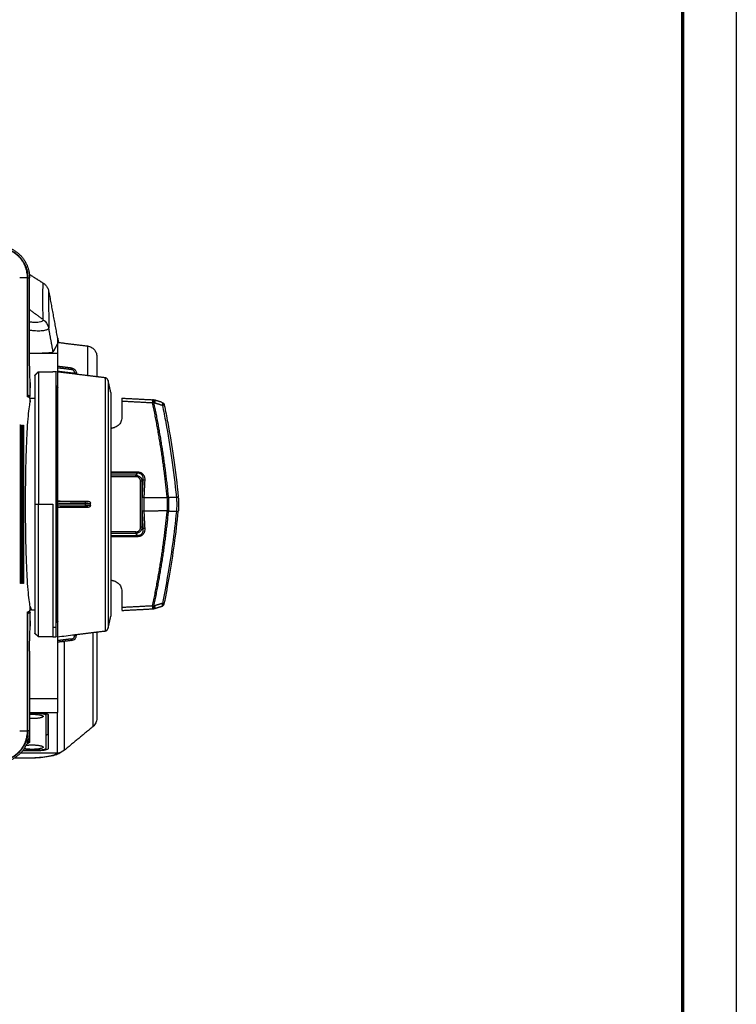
# Model space of a CAD drawing. Header units: millimetres. Extents: x 9946 to 11276, y -3292 to -1962.
# Tile 63 of 170: x 11076 to 11276, y -2902 to -2628. Entities that reach past the tile are written whole.
import ezdxf

# ---------------------------------------------------------------- set-up
doc = ezdxf.new("R2010")
doc.units = ezdxf.units.MM
doc.layers.add('ROXX NEO lite', color=7, linetype='Continuous', true_color=0x000000)

msp = doc.modelspace()

# ---------------------------------------------------------------- linework, layer by layer
at = {"layer": 'ROXX NEO lite', "color": 18, "true_color": 0x000000}
msp.add_lwpolyline([(11275.74, -3291.82), (9945.74, -3291.82), (9945.74, -1961.82), (11275.74, -1961.82)], close=True, dxfattribs=at)
at = {"layer": 'ROXX NEO lite', "color": 18, "lineweight": 70, "true_color": 0x000000}
msp.add_lwpolyline([(11260.74, -3276.82), (9960.74, -3276.82), (9960.74, -1976.82), (11260.74, -1976.82)], close=True, dxfattribs=at)
at = {"layer": 'ROXX NEO lite', "color": 18, "lineweight": -3, "true_color": 0x000000}
for points, weights in [([(11069.34, -2690.67), (11078.36, -2690.67), (11078.36, -2699.69)], [1, 0.707106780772, 1]), ([(11069.34, -2691.13), (11077.9, -2691.13), (11077.9, -2699.69)], [1, 0.707106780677, 1]), ([(11077.78, -2699.69), (11077.78, -2691.25), (11069.34, -2691.25)], [1, 0.707106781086, 1]), ([(11077.81, -2699.69), (11077.88, -2699.69), (11077.9, -2699.69)], [0.897662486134, 0.93169042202, 1]), ([(11080.84, -2725.89), (11080.84, -2725.89), (11080.84, -2762.89)], [1, 0.707106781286, 1]), ([(11085.74, -2762.89), (11085.74, -2725.89), (11085.74, -2725.89)], [1, 0.707106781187, 1]), ([(11086.14, -2725.94), (11086.14, -2727.73), (11086.14, -2761.96)], [1, 0.733931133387, 1]), ([(11090.07, -2725.3), (11090.13, -2724.88), (11090.12, -2724.88)], [1, 0.758234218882, 1]), ([(11091.44, -2726.37), (11091.44, -2726.3), (11090.95, -2726.29)], [1, 0.716297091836, 1]), ([(11079.84, -2726.89), (11079.84, -2726.89), (11079.84, -2762.89)], [1, 0.707106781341, 1]), ([(11100.29, -2728.35), (11100.14, -2727.66), (11099.44, -2727.57)], [1, 0.816478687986, 1]), ([(11112.73, -2734.61), (11112.78, -2733.71), (11112.72, -2733.71)], [1, 0.74255552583, 1]), ([(11113.11, -2734.54), (11113.08, -2733.73), (11112.72, -2733.71)], [1, 0.771505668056, 1]), ([(11113.11, -2734.54), (11112.93, -2734.57), (11112.73, -2734.61)], [1, 0.980517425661, 1]), ([(11116.81, -2761.04), (11115.49, -2747.72), (11112.73, -2734.61)], [1, 0.998555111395, 1]), ([(11113.27, -2734.55), (11113.24, -2733.73), (11112.88, -2733.72)], [1, 0.77124774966, 1]), ([(11117.19, -2761.01), (11115.86, -2747.67), (11113.11, -2734.54)], [1, 0.998562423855, 1]), ([(11113.13, -2733.76), (11113.4, -2733.84), (11113.27, -2734.55)], [1, 0.802832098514, 1]), ([(11115.3, -2734.43), (11115.58, -2734.52), (11115.44, -2735.23)], [1, 0.802280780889, 1]), ([(11115.99, -2735.19), (11115.98, -2735.14), (11115.44, -2735.23)], [1, 0.854954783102, 1]), ([(11108.48, -2753.84), (11108.48, -2754.09), (11108.5, -2754.22)], [1, 0.889801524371, 1]), ([(11108.06, -2755.18), (11108.06, -2754.89), (11108.04, -2754.75)], [1, 0.866025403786, 1]), ([(11109.77, -2756.48), (11109.64, -2756.48), (11109.35, -2756.48)], [1, 0.866025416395, 1]), ([(11110.52, -2756.14), (11110.24, -2756.12), (11110.11, -2756.09)], [1, 0.865398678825, 1]), ([(11094.02, -2762.68), (11094.03, -2762.25), (11093.97, -2762.19)], [1, 0.758234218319, 1]), ([(11094.85, -2762.07), (11095.34, -2762.08), (11095.34, -2762.56)], [1, 0.716297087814, 1]), ([(11110.28, -2760.99), (11109.99, -2760.98), (11109.86, -2760.94)], [1, 0.865399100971, 1]), ([(11079.84, -2762.89), (11079.84, -2798.89), (11079.84, -2798.89)], [1, 0.707106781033, 1]), ([(11080.84, -2799.89), (11080.84, -2799.89), (11080.84, -2762.89)], [1, 0.707106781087, 1]), ([(11084.84, -2762.89), (11084.84, -2788.04), (11084.84, -2797.29)], [1, 0.827080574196, 1]), ([(11085.74, -2797.29), (11085.74, -2788.04), (11085.74, -2762.89)], [1, 0.827080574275, 1]), ([(11086.14, -2763.82), (11086.14, -2799), (11086.14, -2799.88)], [1, 0.724580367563, 1]), ([(11093.97, -2763.59), (11094.03, -2763.53), (11094.02, -2763.1)], [1, 0.758234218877, 1]), ([(11095.34, -2763.22), (11095.34, -2763.69), (11094.86, -2763.72)], [1, 0.720659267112, 0.99140979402]), ([(11110.28, -2764.79), (11109.99, -2764.81), (11109.86, -2764.84)], [1, 0.865399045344, 1]), ([(11112.73, -2791.18), (11115.49, -2778.06), (11116.81, -2764.74)], [1, 0.998555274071, 1]), ([(11113.1, -2791.24), (11115.86, -2778.11), (11117.19, -2764.77)], [1, 0.998548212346, 1]), ([(11117.19, -2764.77), (11117.01, -2764.76), (11116.81, -2764.74)], [1, 0.98052102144, 1]), ([(11109.77, -2769.3), (11109.64, -2769.3), (11109.35, -2769.3)], [1, 0.866025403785, 1]), ([(11110.52, -2769.65), (11110.24, -2769.66), (11110.11, -2769.7)], [1, 0.865398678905, 1]), ([(11108.04, -2771.04), (11108.06, -2770.89), (11108.06, -2770.6)], [1, 0.866025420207, 1]), ([(11108.5, -2771.56), (11108.48, -2771.69), (11108.48, -2771.94)], [1, 0.88980152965, 1]), ([(11112.72, -2792.07), (11112.78, -2792.07), (11112.73, -2791.18)], [1, 0.742553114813, 1]), ([(11112.72, -2792.07), (11113.08, -2792.06), (11113.1, -2791.24)], [1, 0.77127682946, 1]), ([(11112.73, -2791.18), (11112.93, -2791.21), (11113.1, -2791.24)], [1, 0.980887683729, 1]), ([(11112.88, -2792.07), (11113.24, -2792.05), (11113.27, -2791.23)], [1, 0.77124817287, 1]), ([(11113.27, -2791.23), (11113.39, -2791.89), (11113.15, -2792.01)], [1, 0.813632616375, 0.979582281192]), ([(11115.44, -2790.56), (11115.98, -2790.64), (11115.99, -2790.59)], [1, 0.854997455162, 1]), ([(11084.84, -2797.29), (11084.84, -2799.89), (11084.84, -2799.89)], [1, 0.982287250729, 1]), ([(11085.74, -2799.89), (11085.74, -2799.89), (11085.74, -2797.29)], [1, 0.982287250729, 1]), ([(11090.12, -2800.9), (11090.13, -2800.9), (11090.07, -2800.48)], [1, 0.758234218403, 1]), ([(11090.95, -2799.49), (11091.44, -2799.48), (11091.44, -2799.41)], [1, 0.716297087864, 1]), ([(11078.36, -2821.5), (11078.7, -2821.49), (11079.04, -2821.49)], [0.937227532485, 0.962265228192, 1]), ([(11079.04, -2821.49), (11081.56, -2821.49), (11082.07, -2821.98)], [1, 0.775710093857, 1]), ([(11082.14, -2822.11), (11082.14, -2822.72), (11079.04, -2822.72)], [1, 0.707106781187, 1]), ([(11083.04, -2821.83), (11083.04, -2821.31), (11080.44, -2821.31)], [1, 0.707106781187, 1]), ([(11082.07, -2821.98), (11082.14, -2822.04), (11082.14, -2822.11)], [1, 0.994757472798, 1]), ([(11079.04, -2822.72), (11078.69, -2822.72), (11078.35, -2822.71)], [1, 0.955348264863, 0.924310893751]), ([(11069.34, -2834.53), (11077.78, -2834.53), (11077.78, -2826.09)], [1, 0.707106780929, 1]), ([(11078.36, -2826.09), (11078.36, -2835.11), (11069.34, -2835.11)], [1, 0.707106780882, 1]), ([(11077.9, -2826.09), (11077.9, -2834.65), (11069.34, -2834.65)], [1, 0.707106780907, 1]), ([(11075.62, -2826.09), (11075.62, -2826.11), (11075.62, -2826.12)], [1, 0.99894704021, 0.997901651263]), ([(11077.9, -2826.09), (11077.88, -2826.09), (11077.79, -2826.09)], [1, 0.925409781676, 0.891694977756]), ([(11083.44, -2827.04), (11083.44, -2827.2), (11083.03, -2827.34)], [1, 0.899626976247, 0.868048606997]), ([(11077.4, -2830.15), (11078.15, -2830.06), (11079.04, -2830.06)], [0.891309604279, 0.90753781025, 1]), ([(11078.35, -2829.22), (11078.35, -2829.5), (11077.57, -2829.74)], [1, 0.888029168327, 0.861669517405]), ([(11077.85, -2828.74), (11077.85, -2828.89), (11077.61, -2829.02)], [1, 0.933047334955, 0.896704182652]), ([(11077.88, -2828.99), (11077.72, -2829.02), (11077.61, -2829.07)], [0.891302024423, 0.899761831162, 0.928984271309]), ([(11077.91, -2828.95), (11078.05, -2829.22), (11078.35, -2829.22)], [0.881415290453, 0.798483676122, 1]), ([(11079.04, -2830.06), (11081.56, -2830.06), (11082.07, -2830.55)], [1, 0.775710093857, 1]), ([(11082.14, -2830.68), (11082.14, -2831.3), (11079.04, -2831.3)], [1, 0.707106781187, 1]), ([(11082.07, -2830.55), (11082.14, -2830.61), (11082.14, -2830.68)], [1, 0.994757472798, 1]), ([(11079.04, -2831.3), (11077.72, -2831.3), (11076.81, -2831.11)], [1, 0.850328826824, 0.853624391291]), ([(11080.44, -2831.48), (11083.04, -2831.48), (11083.04, -2830.96)], [1, 0.707106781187, 1])]:
    msp.add_rational_spline(points, weights, degree=2, dxfattribs=at)
at = {"layer": 'ROXX NEO lite', "color": 18, "true_color": 0x000000}
for points, degree in [([(11078.31, -2698.71), (11080.23, -2699.92), (11082.15, -2701.13)], 2), ([(11078.31, -2698.71), (11080.23, -2699.92), (11082.15, -2701.13)], 2), ([(11082.15, -2701.13), (11082.39, -2701.28), (11082.83, -2701.64), (11083.34, -2702.35), (11083.58, -2702.95), (11083.68, -2703.29)], 3), ([(11082.15, -2701.13), (11082.39, -2701.28), (11082.83, -2701.64), (11083.34, -2702.35), (11083.58, -2702.95), (11083.68, -2703.29)], 3), ([(11083.68, -2703.29), (11084.91, -2709.93), (11086.14, -2716.57)], 2), ([(11083.68, -2703.29), (11084.91, -2709.93), (11086.14, -2716.57)], 2), ([(11086.14, -2717.67), (11090.32, -2718.19), (11094.5, -2718.7)], 2), ([(11086.14, -2717.67), (11090.32, -2718.19), (11094.5, -2718.7)], 2), ([(11086.35, -2717.76), (11086.38, -2717.76), (11086.4, -2717.75), (11086.41, -2717.75)], 3), ([(11086.35, -2717.76), (11086.38, -2717.76), (11086.4, -2717.75), (11086.41, -2717.75)], 3), ([(11086.42, -2717.71), (11086.41, -2717.73), (11086.39, -2717.74), (11086.38, -2717.76)], 3), ([(11086.42, -2717.71), (11086.41, -2717.73), (11086.39, -2717.74), (11086.38, -2717.76)], 3), ([(11094.5, -2718.7), (11094.94, -2718.75), (11095.65, -2719.02), (11096.43, -2719.66), (11096.96, -2720.51), (11097.14, -2721.24), (11097.14, -2721.68)], 3), ([(11094.5, -2718.7), (11094.94, -2718.75), (11095.65, -2719.02), (11096.43, -2719.66), (11096.96, -2720.51), (11097.14, -2721.24), (11097.14, -2721.68)], 3), ([(11097.14, -2721.68), (11097.14, -2724.49), (11097.14, -2727.29)], 2), ([(11097.14, -2721.68), (11097.14, -2724.49), (11097.14, -2727.29)], 2), ([(11101.04, -2731.66), (11100.67, -2730.01), (11100.3, -2728.35)], 2), ([(11101.04, -2731.66), (11100.67, -2730.01), (11100.3, -2728.35)], 2), ([(11104.14, -2733.26), (11108.43, -2733.48), (11112.72, -2733.71)], 2), ([(11104.14, -2733.26), (11108.43, -2733.48), (11112.72, -2733.71)], 2), ([(11104.14, -2733.3), (11104.14, -2733.33), (11104.14, -2733.41), (11104.14, -2733.61), (11104.14, -2733.87), (11104.14, -2734.06), (11104.14, -2734.16)], 3), ([(11104.14, -2733.3), (11104.14, -2733.33), (11104.14, -2733.41), (11104.14, -2733.61), (11104.14, -2733.87), (11104.14, -2734.06), (11104.14, -2734.16)], 3), ([(11104.14, -2734.16), (11104.14, -2736.39), (11104.14, -2738.63)], 2), ([(11104.14, -2734.16), (11104.14, -2736.39), (11104.14, -2738.63)], 2), ([(11112.72, -2733.71), (11112.8, -2733.71), (11112.88, -2733.72)], 2), ([(11112.72, -2733.71), (11112.8, -2733.71), (11112.88, -2733.72)], 2), ([(11115.3, -2734.43), (11114.27, -2734.11), (11113.24, -2733.79)], 2), ([(11115.3, -2734.43), (11114.27, -2734.11), (11113.24, -2733.79)], 2), ([(11104.14, -2738.63), (11104.14, -2738.85), (11104.09, -2739.27), (11103.89, -2739.89), (11103.55, -2740.45), (11103.11, -2740.92), (11102.57, -2741.29), (11102.17, -2741.45), (11101.96, -2741.51)], 3), ([(11104.14, -2738.63), (11104.14, -2738.85), (11104.09, -2739.27), (11103.89, -2739.89), (11103.55, -2740.45), (11103.11, -2740.92), (11102.57, -2741.29), (11102.17, -2741.45), (11101.96, -2741.51)], 3), ([(11101.96, -2741.51), (11101.48, -2741.65), (11101.01, -2741.79)], 2), ([(11101.96, -2741.51), (11101.48, -2741.65), (11101.01, -2741.79)], 2), ([(11101.04, -2784), (11101.5, -2784.14), (11101.96, -2784.27)], 2), ([(11101.04, -2784), (11101.5, -2784.14), (11101.96, -2784.27)], 2), ([(11101.96, -2784.27), (11102.17, -2784.33), (11102.57, -2784.49), (11103.11, -2784.86), (11103.55, -2785.33), (11103.89, -2785.89), (11104.09, -2786.51), (11104.14, -2786.93), (11104.14, -2787.15)], 3), ([(11101.96, -2784.27), (11102.17, -2784.33), (11102.57, -2784.49), (11103.11, -2784.86), (11103.55, -2785.33), (11103.89, -2785.89), (11104.09, -2786.51), (11104.14, -2786.93), (11104.14, -2787.15)], 3), ([(11104.14, -2787.15), (11104.14, -2789.39), (11104.14, -2791.63)], 2), ([(11104.14, -2787.15), (11104.14, -2789.39), (11104.14, -2791.63)], 2), ([(11104.14, -2791.63), (11104.14, -2791.73), (11104.14, -2791.91), (11104.14, -2792.17), (11104.14, -2792.37), (11104.14, -2792.45), (11104.14, -2792.48)], 3), ([(11104.14, -2791.63), (11104.14, -2791.73), (11104.14, -2791.91), (11104.14, -2792.17), (11104.14, -2792.37), (11104.14, -2792.45), (11104.14, -2792.48)], 3), ([(11104.14, -2792.52), (11108.43, -2792.3), (11112.72, -2792.07)], 2), ([(11104.14, -2792.52), (11108.43, -2792.3), (11112.72, -2792.07)], 2), ([(11112.72, -2792.07), (11112.8, -2792.07), (11112.88, -2792.07)], 2), ([(11112.72, -2792.07), (11112.8, -2792.07), (11112.88, -2792.07)], 2), ([(11113.13, -2792.02), (11114.21, -2791.68), (11115.3, -2791.35)], 2), ([(11113.13, -2792.02), (11114.21, -2791.68), (11115.3, -2791.35)], 2), ([(11100.29, -2797.48), (11100.66, -2795.8), (11101.04, -2794.12)], 2), ([(11100.29, -2797.48), (11100.66, -2795.8), (11101.04, -2794.12)], 2), ([(11097.14, -2798.55), (11097.14, -2810.58), (11097.14, -2822.61)], 2), ([(11097.14, -2798.55), (11097.14, -2810.58), (11097.14, -2822.61)], 2), ([(11097.14, -2822.61), (11097.14, -2823.09), (11096.93, -2823.96), (11096.4, -2824.68), (11096.02, -2824.99)], 3), ([(11097.14, -2822.61), (11097.14, -2823.09), (11096.93, -2823.96), (11096.4, -2824.68), (11096.02, -2824.99)], 3), ([(11096.02, -2824.99), (11092.08, -2828.24), (11088.14, -2831.5)], 2), ([(11096.02, -2824.99), (11092.08, -2828.24), (11088.14, -2831.5)], 2), ([(11088.14, -2831.5), (11087.55, -2831.98), (11086.89, -2832.26), (11086.14, -2832.36)], 3), ([(11088.14, -2831.5), (11087.55, -2831.98), (11086.89, -2832.26), (11086.14, -2832.36)], 3)]:
    msp.add_open_spline(points, degree=degree, dxfattribs=at)
at = {"layer": 'ROXX NEO lite', "color": 18, "lineweight": -3, "true_color": 0x000000}
for points, degree in [([(11077.78, -2699.69), (11076.7, -2699.69), (11075.62, -2699.69)], 2), ([(11077.78, -2732.86), (11077.78, -2716.27), (11077.78, -2699.69)], 2), ([(11077.9, -2699.69), (11078.13, -2699.69), (11078.36, -2699.69)], 2), ([(11077.9, -2732.4), (11077.9, -2716.04), (11077.9, -2699.69)], 2), ([(11078.36, -2721.86), (11078.36, -2710.77), (11078.36, -2699.69)], 2), ([(11083.71, -2703.29), (11083.68, -2703.3), (11083.66, -2703.3), (11083.64, -2703.31)], 3), ([(11083.68, -2703.29), (11083.69, -2708.46), (11083.7, -2713.63)], 2), ([(11083.74, -2703.27), (11083.74, -2703.27), (11083.75, -2703.28), (11083.75, -2703.28)], 3), ([(11078.36, -2708.54), (11080.27, -2709.94), (11082.17, -2711.33)], 2), ([(11082.17, -2711.38), (11082.91, -2711.9), (11083.42, -2712.66), (11083.7, -2713.67)], 3), ([(11084.94, -2720.33), (11084.32, -2717), (11083.71, -2713.67)], 2), ([(11086.14, -2718.06), (11085.54, -2719.2), (11084.94, -2720.33)], 2), ([(11086.14, -2716.57), (11086.14, -2717.31), (11086.14, -2718.06)], 2), ([(11086.14, -2718.06), (11086.14, -2721.22), (11086.14, -2724.39)], 2), ([(11086.21, -2716.56), (11086.32, -2717.13), (11086.42, -2717.71)], 2), ([(11086.14, -2720.76), (11082.23, -2720.76), (11078.33, -2720.76)], 2), ([(11094.5, -2718.7), (11094.5, -2722.83), (11094.5, -2726.97)], 2), ([(11078.55, -2728.85), (11078.52, -2728.48), (11078.47, -2727.65), (11078.41, -2725.85), (11078.38, -2724.13), (11078.36, -2722.65), (11078.36, -2721.86)], 3), ([(11079.84, -2726.89), (11080.34, -2726.39), (11080.84, -2725.89)], 2), ([(11080.84, -2725.89), (11082.84, -2725.89), (11084.84, -2725.89)], 2), ([(11085.74, -2725.89), (11085.29, -2725.89), (11084.84, -2725.89)], 2), ([(11086.14, -2725.91), (11086.12, -2725.91), (11086.11, -2725.9)], 2), ([(11086.14, -2724.39), (11086.14, -2724.39), (11086.14, -2724.49), (11086.14, -2724.68), (11086.14, -2724.82)], 3), ([(11090.12, -2724.88), (11088.13, -2724.64), (11086.14, -2724.39)], 2), ([(11090.07, -2725.3), (11088.11, -2725.06), (11086.14, -2724.82)], 2), ([(11086.14, -2724.82), (11086.14, -2725.35), (11086.14, -2725.89)], 2), ([(11090.95, -2726.39), (11088.55, -2726.09), (11086.14, -2725.79)], 2), ([(11086.14, -2725.89), (11086.14, -2725.89), (11086.15, -2725.89)], 2), ([(11086.14, -2725.94), (11086.14, -2725.91), (11086.14, -2725.89)], 2), ([(11094.5, -2726.97), (11090.32, -2726.45), (11086.14, -2725.94)], 2), ([(11090.12, -2724.88), (11090.28, -2724.9), (11090.58, -2724.99), (11090.91, -2725.19), (11091.24, -2725.57), (11091.39, -2725.91), (11091.44, -2726.21), (11091.44, -2726.37)], 3), ([(11090.89, -2726.47), (11090.92, -2726.47), (11090.95, -2726.48)], 2), ([(11090.95, -2726.48), (11090.95, -2726.39), (11090.95, -2726.29)], 2), ([(11091.44, -2726.47), (11091.44, -2726.46), (11091.32, -2726.44), (11091.11, -2726.41), (11090.95, -2726.39)], 3), ([(11091.44, -2726.51), (11091.44, -2726.44), (11091.44, -2726.37)], 2), ([(11078.55, -2732.69), (11078.55, -2730.77), (11078.55, -2728.85)], 2), ([(11091.44, -2726.51), (11091.44, -2726.51), (11091.44, -2726.51), (11091.44, -2726.51)], 3), ([(11099.44, -2727.57), (11096.97, -2727.27), (11094.5, -2726.97)], 2), ([(11085.69, -2729.79), (11085.77, -2729.79), (11085.84, -2729.79)], 2), ([(11085.84, -2729.79), (11086.09, -2730.04), (11086.34, -2730.29)], 2), ([(11078.55, -2791.45), (11078.44, -2790.98), (11078.24, -2789.72), (11077.95, -2786.87), (11077.7, -2783.17), (11077.5, -2778.8), (11077.35, -2773.83), (11077.26, -2768.47), (11077.23, -2762.93), (11077.26, -2757.39), (11077.35, -2752.04), (11077.5, -2747.06), (11077.7, -2742.66), (11077.95, -2738.93), (11078.24, -2736.06), (11078.44, -2734.81), (11078.55, -2734.34)], 3), ([(11077.78, -2732.39), (11077.84, -2732.39), (11077.88, -2732.39), (11077.9, -2732.4)], 3), ([(11078.55, -2733.2), (11078.16, -2733.03), (11077.78, -2732.86)], 2), ([(11077.88, -2732.9), (11078.11, -2732.9), (11078.34, -2732.9)], 2), ([(11077.9, -2732.4), (11078.22, -2732.54), (11078.55, -2732.69)], 2), ([(11078.01, -2732.9), (11078.01, -2732.92), (11078.01, -2732.94), (11078.01, -2732.96)], 3), ([(11078.34, -2732.9), (11078.31, -2732.92), (11078.29, -2732.98), (11078.27, -2733.08)], 3), ([(11078.34, -2732.9), (11078.44, -2732.79), (11078.55, -2732.69)], 2), ([(11078.36, -2733.39), (11078.46, -2733.29), (11078.55, -2733.2)], 2), ([(11078.4, -2733.43), (11078.45, -2733.53), (11078.5, -2733.83), (11078.55, -2734.34)], 3), ([(11078.55, -2734.34), (11078.55, -2733.77), (11078.55, -2733.2)], 2), ([(11079.84, -2733.39), (11079.2, -2733.39), (11078.55, -2733.39)], 2), ([(11112.73, -2734.61), (11108.44, -2734.38), (11104.14, -2734.16)], 2), ([(11113.11, -2734.54), (11113.19, -2734.54), (11113.27, -2734.55)], 2), ([(11113.27, -2734.55), (11114.36, -2734.89), (11115.44, -2735.23)], 2), ([(11075.87, -2740.82), (11075.76, -2740.82), (11075.65, -2740.83)], 2), ([(11075.87, -2740.82), (11075.99, -2740.82), (11076.12, -2740.82)], 2), ([(11075.87, -2784.96), (11075.87, -2762.89), (11075.87, -2740.82)], 2), ([(11076.12, -2740.82), (11076.12, -2762.89), (11076.12, -2784.96)], 2), ([(11076.4, -2740.81), (11076.53, -2740.81), (11076.66, -2740.81)], 2), ([(11076.4, -2784.97), (11076.4, -2762.89), (11076.4, -2740.81)], 2), ([(11076.66, -2740.81), (11076.66, -2762.89), (11076.66, -2784.98)], 2), ([(11101.01, -2753.84), (11104.75, -2753.84), (11108.48, -2753.84)], 2), ([(11108.48, -2753.84), (11108.58, -2753.84), (11108.77, -2753.85), (11109.03, -2753.9), (11109.28, -2753.98), (11109.51, -2754.08), (11109.71, -2754.21), (11109.89, -2754.36), (11110.06, -2754.53), (11110.2, -2754.73), (11110.32, -2754.95), (11110.42, -2755.21), (11110.49, -2755.49), (11110.53, -2755.8), (11110.53, -2756.02), (11110.52, -2756.14)], 3), ([(11108.5, -2754.22), (11104.76, -2754.22), (11101.01, -2754.22)], 2), ([(11108.06, -2755.18), (11104.53, -2755.18), (11101.01, -2755.18)], 2), ([(11108.04, -2754.75), (11104.54, -2754.75), (11101.04, -2754.75)], 2), ([(11108.04, -2754.75), (11108.27, -2754.48), (11108.5, -2754.22)], 2), ([(11108.04, -2754.75), (11108.2, -2754.76), (11108.52, -2754.81), (11108.91, -2754.98), (11109.28, -2755.27), (11109.55, -2755.63), (11109.71, -2756.02), (11109.76, -2756.32), (11109.77, -2756.48)], 3), ([(11109.35, -2769.3), (11109.35, -2762.89), (11109.35, -2756.48)], 2), ([(11109.77, -2756.48), (11109.94, -2756.28), (11110.11, -2756.09)], 2), ([(11109.77, -2769.3), (11109.77, -2762.89), (11109.77, -2756.48)], 2), ([(11109.86, -2760.94), (11109.99, -2758.51), (11110.11, -2756.09)], 2), ([(11110.52, -2756.14), (11110.4, -2758.56), (11110.28, -2760.99)], 2), ([(11086.14, -2761.96), (11086.14, -2762.05), (11086.14, -2762.13)], 2), ([(11086.14, -2761.96), (11087.11, -2761.97), (11089.04, -2761.99), (11091.95, -2762.01), (11093.88, -2762.03), (11094.85, -2762.04)], 3), ([(11086.14, -2762.13), (11086.14, -2762.15), (11086.14, -2762.28), (11086.14, -2762.48), (11086.14, -2762.62)], 3), ([(11093.97, -2762.19), (11090.06, -2762.16), (11086.14, -2762.13)], 2), ([(11110.28, -2760.99), (11113.55, -2761.01), (11116.81, -2761.04)], 2), ([(11117.2, -2761.05), (11117.08, -2761.05), (11116.95, -2761.06), (11116.82, -2761.07)], 3), ([(11119.36, -2760.94), (11118.28, -2760.99), (11117.2, -2761.05)], 2), ([(11117.2, -2764.73), (11117.24, -2764.33), (11117.29, -2763.51), (11117.29, -2762.27), (11117.24, -2761.46), (11117.2, -2761.05)], 3), ([(11119.36, -2760.94), (11119.44, -2760.93), (11119.59, -2760.93), (11119.76, -2760.93), (11119.84, -2760.94), (11119.86, -2760.94)], 3), ([(11119.36, -2760.94), (11119.4, -2761.37), (11119.46, -2762.24), (11119.46, -2763.54), (11119.4, -2764.41), (11119.36, -2764.85)], 3), ([(11079.84, -2762.89), (11080.34, -2762.89), (11080.84, -2762.89)], 2), ([(11080.84, -2762.89), (11082.84, -2762.89), (11084.84, -2762.89)], 2), ([(11086.14, -2762.62), (11086.14, -2762.89), (11086.14, -2763.16)], 2), ([(11094.02, -2762.68), (11090.08, -2762.65), (11086.14, -2762.62)], 2), ([(11094.02, -2763.1), (11090.08, -2763.13), (11086.14, -2763.16)], 2), ([(11086.14, -2763.16), (11086.14, -2763.3), (11086.14, -2763.51), (11086.14, -2763.63), (11086.14, -2763.65)], 3), ([(11093.97, -2763.59), (11090.06, -2763.62), (11086.14, -2763.65)], 2), ([(11086.14, -2763.65), (11086.14, -2763.74), (11086.14, -2763.82)], 2), ([(11094.85, -2763.75), (11093.88, -2763.75), (11091.95, -2763.77), (11089.04, -2763.79), (11087.11, -2763.81), (11086.14, -2763.82)], 3), ([(11094.02, -2762.68), (11094.19, -2762.69), (11094.53, -2762.68), (11094.99, -2762.66), (11095.27, -2762.61), (11095.34, -2762.58), (11095.34, -2762.56)], 3), ([(11094.02, -2763.1), (11094.02, -2762.89), (11094.02, -2762.68)], 2), ([(11094.02, -2763.1), (11094.18, -2763.1), (11094.48, -2763.1), (11094.81, -2763.11), (11095.14, -2763.15), (11095.24, -2763.17), (11095.27, -2763.18)], 3), ([(11095.34, -2763.22), (11095.34, -2762.89), (11095.34, -2762.56)], 2), ([(11110.11, -2769.7), (11109.99, -2767.27), (11109.86, -2764.84)], 2), ([(11116.81, -2764.74), (11113.55, -2764.77), (11110.28, -2764.79)], 2), ([(11110.28, -2764.79), (11110.4, -2767.22), (11110.52, -2769.65)], 2), ([(11117.2, -2764.75), (11118.28, -2764.81), (11119.36, -2764.86)], 2), ([(11119.36, -2764.86), (11119.44, -2764.87), (11119.59, -2764.87), (11119.76, -2764.87), (11119.84, -2764.86), (11119.86, -2764.86)], 3), ([(11109.77, -2769.3), (11109.76, -2769.47), (11109.7, -2769.79), (11109.54, -2770.16), (11109.26, -2770.53), (11108.89, -2770.81), (11108.5, -2770.97), (11108.2, -2771.03), (11108.04, -2771.04)], 3), ([(11110.52, -2769.65), (11110.53, -2769.76), (11110.53, -2769.99), (11110.49, -2770.3), (11110.42, -2770.58), (11110.32, -2770.83), (11110.2, -2771.05), (11110.06, -2771.25), (11109.89, -2771.43), (11109.71, -2771.58), (11109.51, -2771.7), (11109.28, -2771.81), (11109.03, -2771.88), (11108.77, -2771.93), (11108.58, -2771.94), (11108.48, -2771.94)], 3), ([(11110.11, -2769.7), (11109.94, -2769.5), (11109.77, -2769.3)], 2), ([(11108.48, -2771.94), (11104.74, -2771.94), (11101.01, -2771.94)], 2), ([(11108.04, -2771.04), (11104.53, -2771.04), (11101.02, -2771.04)], 2), ([(11108.06, -2770.6), (11104.55, -2770.6), (11101.04, -2770.6)], 2), ([(11101.04, -2771.56), (11104.77, -2771.56), (11108.5, -2771.56)], 2), ([(11108.5, -2771.56), (11108.27, -2771.3), (11108.04, -2771.04)], 2), ([(11076.12, -2784.96), (11075.99, -2784.96), (11075.87, -2784.96)], 2), ([(11076.66, -2784.98), (11076.53, -2784.97), (11076.4, -2784.97)], 2), ([(11078.55, -2791.45), (11078.49, -2792.04), (11078.43, -2792.36), (11078.37, -2792.39)], 3), ([(11078.55, -2792.58), (11078.48, -2792.51), (11078.4, -2792.43)], 2), ([(11078.55, -2791.45), (11078.6, -2791.65), (11078.7, -2792.01), (11078.84, -2792.32), (11078.94, -2792.39), (11078.99, -2792.39)], 3), ([(11078.55, -2792.58), (11078.55, -2792.02), (11078.55, -2791.45)], 2), ([(11078.99, -2792.39), (11078.77, -2792.39), (11078.55, -2792.39)], 2), ([(11078.99, -2792.39), (11079.42, -2792.39), (11079.84, -2792.39)], 2), ([(11104.14, -2791.63), (11108.44, -2791.4), (11112.73, -2791.18)], 2), ([(11113.27, -2791.23), (11113.18, -2791.24), (11113.1, -2791.24)], 2), ([(11115.44, -2790.56), (11114.36, -2790.9), (11113.27, -2791.23)], 2), ([(11115.3, -2791.35), (11115.34, -2791.33), (11115.41, -2791.28), (11115.47, -2791.1), (11115.49, -2790.85), (11115.46, -2790.66), (11115.44, -2790.56)], 3), ([(11077.9, -2793.38), (11077.88, -2793.39), (11077.82, -2793.39), (11077.74, -2793.4)], 3), ([(11077.78, -2792.93), (11078.16, -2792.76), (11078.55, -2792.58)], 2), ([(11077.78, -2826.09), (11077.78, -2809.51), (11077.78, -2792.93)], 2), ([(11077.88, -2792.88), (11078.11, -2792.88), (11078.34, -2792.88)], 2), ([(11078.55, -2793.09), (11078.22, -2793.24), (11077.9, -2793.38)], 2), ([(11077.9, -2826.09), (11077.9, -2809.74), (11077.9, -2793.38)], 2), ([(11078.01, -2792.85), (11078.01, -2792.86), (11078.01, -2792.87), (11078.01, -2792.88)], 3), ([(11078.27, -2792.71), (11078.29, -2792.77), (11078.3, -2792.82), (11078.32, -2792.85)], 3), ([(11078.34, -2792.88), (11078.44, -2792.99), (11078.55, -2793.09)], 2), ([(11078.55, -2796.93), (11078.55, -2795.01), (11078.55, -2793.09)], 2), ([(11078.36, -2803.93), (11078.36, -2803.17), (11078.37, -2801.74), (11078.41, -2799.94), (11078.47, -2798.2), (11078.52, -2797.32), (11078.55, -2796.93)], 3), ([(11085.74, -2797.29), (11085.29, -2797.29), (11084.84, -2797.29)], 2), ([(11085.84, -2795.99), (11085.77, -2795.99), (11085.7, -2795.99)], 2), ([(11086.34, -2795.49), (11086.09, -2795.74), (11085.84, -2795.99)], 2), ([(11080.84, -2799.89), (11080.34, -2799.39), (11079.84, -2798.89)], 2), ([(11084.84, -2799.89), (11082.84, -2799.89), (11080.84, -2799.89)], 2), ([(11084.84, -2799.89), (11085.29, -2799.89), (11085.74, -2799.89)], 2), ([(11086.14, -2799.88), (11087.74, -2799.68), (11089.35, -2799.49), (11090.95, -2799.29)], 3), ([(11086.14, -2799.88), (11086.14, -2800.42), (11086.14, -2800.96)], 2), ([(11090.07, -2800.48), (11088.11, -2800.72), (11086.14, -2800.96)], 2), ([(11090.12, -2800.9), (11090.29, -2800.88), (11090.63, -2800.78), (11091.09, -2800.43), (11091.37, -2799.96), (11091.44, -2799.6), (11091.44, -2799.41)], 3), ([(11090.95, -2799.29), (11091.02, -2799.28), (11091.14, -2799.27), (11091.3, -2799.25), (11091.38, -2799.24), (11091.4, -2799.24)], 3), ([(11090.95, -2799.49), (11090.95, -2799.39), (11090.95, -2799.29)], 2), ([(11091.44, -2799.24), (11095.44, -2798.75), (11099.44, -2798.26)], 2), ([(11091.44, -2799.41), (11091.44, -2799.33), (11091.44, -2799.24)], 2), ([(11096.02, -2798.68), (11096.02, -2811.83), (11096.02, -2824.99)], 2), ([(11090.12, -2800.9), (11088.13, -2801.15), (11086.14, -2801.39)], 2), ([(11086.14, -2800.96), (11086.14, -2801.1), (11086.14, -2801.29), (11086.14, -2801.39), (11086.14, -2801.39)], 3), ([(11086.14, -2801.39), (11086.14, -2811.21), (11086.14, -2821.04)], 2), ([(11088.13, -2801.26), (11087.88, -2801.26), (11087.64, -2801.26)], 2), ([(11088.14, -2831.5), (11088.14, -2816.35), (11088.14, -2801.21)], 2), ([(11078.36, -2803.93), (11078.36, -2815.01), (11078.36, -2826.09)], 2), ([(11078.36, -2817.12), (11082.25, -2817.12), (11086.14, -2817.12)], 2), ([(11083.58, -2817.16), (11083.58, -2817.14), (11083.58, -2817.13)], 2), ([(11080.59, -2821.18), (11079.47, -2821.18), (11078.35, -2821.18)], 2), ([(11078.36, -2821.04), (11082.25, -2821.04), (11086.14, -2821.04)], 2), ([(11080.44, -2821.31), (11079.4, -2821.31), (11078.36, -2821.31)], 2), ([(11080.44, -2821.31), (11080.44, -2821.25), (11080.44, -2821.18)], 2), ([(11083.69, -2821.8), (11083.69, -2821.73), (11083.58, -2821.61), (11083.13, -2821.43), (11082.44, -2821.29), (11081.56, -2821.2), (11080.92, -2821.18), (11080.59, -2821.18)], 3), ([(11083.04, -2821.74), (11083.04, -2821.58), (11083.04, -2821.42)], 2), ([(11083.04, -2830.96), (11083.04, -2826.39), (11083.04, -2821.83)], 2), ([(11083.44, -2821.56), (11083.44, -2824.3), (11083.44, -2827.04)], 2), ([(11083.54, -2824.59), (11083.54, -2823.11), (11083.54, -2821.63)], 2), ([(11083.69, -2830.99), (11083.69, -2826.4), (11083.69, -2821.8)], 2), ([(11086.14, -2832.39), (11086.14, -2826.71), (11086.14, -2821.04)], 2), ([(11083.69, -2830.99), (11083.61, -2827.79), (11083.54, -2824.59)], 2), ([(11075.67, -2826.09), (11076.72, -2826.09), (11077.78, -2826.09)], 2), ([(11077.85, -2826.09), (11077.85, -2826.51), (11077.85, -2826.92)], 2), ([(11078.36, -2826.09), (11078.13, -2826.09), (11077.9, -2826.09)], 2), ([(11078.35, -2826.49), (11078.35, -2827.86), (11078.35, -2829.22)], 2), ([(11086.14, -2832.39), (11080.9, -2832.39), (11075.67, -2832.39)], 2), ([(11076.47, -2831.61), (11078.53, -2831.61), (11080.59, -2831.61)], 2), ([(11076.58, -2831.48), (11078.51, -2831.48), (11080.44, -2831.48)], 2), ([(11080.59, -2831.61), (11080.59, -2831.55), (11080.58, -2831.49)], 2), ([(11080.59, -2831.61), (11080.92, -2831.61), (11081.56, -2831.59), (11082.44, -2831.5), (11083.13, -2831.36), (11083.58, -2831.18), (11083.69, -2831.06), (11083.69, -2830.99)], 3), ([(11086.06, -2832.32), (11085.91, -2832.36), (11085.75, -2832.41), (11085.59, -2832.45)], 3), ([(11086.07, -2832.45), (11086.07, -2832.4), (11086.07, -2832.35)], 2), ([(11077.85, -2833.73), (11076, -2833.73), (11074.14, -2833.73)], 2), ([(11078.5, -2833.73), (11078.29, -2833.73), (11078.08, -2833.73), (11077.85, -2833.73)], 3)]:
    msp.add_open_spline(points, degree=degree, dxfattribs=at)
for points, knots in [([(11082.17, -2711.33), (11082.12, -2709.62), (11082.02, -2706.15), (11082.09, -2702.79), (11082.15, -2701.13)], [0, 0, 0, 0, 25.590302, 51.180604, 51.180604, 51.180604, 51.180604]), ([(11082.17, -2711.38), (11082.16, -2711.49), (11082.03, -2711.7), (11081.34, -2712.05), (11080.03, -2712.19), (11078.76, -2712.08), (11078.34, -2712.03)], [-12.807692, -12.807692, -12.807692, -12.807692, -11.206731, -9.60577, -6.403848, -4.926537, -4.926537, -4.926537, -4.926537]), ([(11083.7, -2713.67), (11083.68, -2713.82), (11083.42, -2714.09), (11082.61, -2714.4), (11081.32, -2714.57), (11079.78, -2714.51), (11078.77, -2714.38), (11078.34, -2714.32)], [-12.783199, -12.783199, -12.783199, -12.783199, -10.652666, -8.522133, -6.391599, -4.261066, -2.817704, -2.817704, -2.817704, -2.817704]), ([(11081.45, -2720.68), (11081.77, -2720.66), (11082.83, -2720.62), (11084.25, -2720.52), (11084.9, -2720.4), (11084.94, -2720.33)], [5.352091, 5.352091, 5.352091, 5.352091, 6.650992, 9.976488, 13.301984, 13.301984, 13.301984, 13.301984]), ([(11090.95, -2726.29), (11090.95, -2726.23), (11090.94, -2726.1), (11090.89, -2725.93), (11090.82, -2725.79), (11090.74, -2725.67), (11090.65, -2725.57), (11090.55, -2725.49), (11090.46, -2725.43), (11090.34, -2725.37), (11090.22, -2725.33), (11090.12, -2725.31), (11090.07, -2725.3)], [0, 0, 0, 0, 0.199761, 0.380277, 0.542136, 0.686038, 0.81487, 0.934904, 1.052704, 1.174863, 1.308082, 1.459358, 1.459358, 1.459358, 1.459358]), ([(11078.55, -2728.85), (11078.53, -2729.27), (11078.5, -2730.01), (11078.46, -2730.59), (11078.43, -2730.72), (11078.41, -2730.71)], [0.23543, 0.23543, 0.23543, 0.23543, 1.995686, 3.991371, 5.987057, 5.987057, 5.987057, 5.987057]), ([(11115.44, -2735.23), (11115.78, -2736.84), (11116.73, -2741.72), (11118.14, -2750.26), (11118.99, -2757.21), (11119.35, -2760.88)], [-26.065916, -26.065916, -26.065916, -26.065916, -21.089946, -11.115447, 0, 0, 0, 0]), ([(11109.35, -2756.48), (11109.35, -2756.38), (11109.33, -2756.18), (11109.25, -2755.91), (11109.11, -2755.67), (11108.92, -2755.47), (11108.68, -2755.31), (11108.39, -2755.2), (11108.17, -2755.18), (11108.06, -2755.18)], [-2.073503, -2.073503, -2.073503, -2.073503, -1.769717, -1.487656, -1.214172, -0.942296, -0.654569, -0.340938, 0, 0, 0, 0]), ([(11110.11, -2756.09), (11110.12, -2755.94), (11110.13, -2755.68), (11110.07, -2755.3), (11109.94, -2754.98), (11109.77, -2754.71), (11109.54, -2754.49), (11109.25, -2754.33), (11108.89, -2754.23), (11108.63, -2754.22), (11108.5, -2754.22)], [0, 0, 0, 0, 0.422039, 0.798963, 1.140719, 1.461432, 1.778098, 2.115112, 2.486031, 2.891667, 2.891667, 2.891667, 2.891667]), ([(11093.97, -2762.19), (11094.07, -2762.19), (11094.26, -2762.19), (11094.5, -2762.17), (11094.69, -2762.15), (11094.78, -2762.12), (11094.8, -2762.11)], [0, 0, 0, 0, 0.295501, 0.582137, 0.862739, 1.152565, 1.152565, 1.152565, 1.152565]), ([(11109.86, -2764.84), (11109.84, -2764.42), (11109.82, -2763.59), (11109.81, -2762.28), (11109.84, -2761.4), (11109.86, -2760.94)], [-3.907342, -3.907342, -3.907342, -3.907342, -2.649735, -1.393226, 0, 0, 0, 0]), ([(11110.28, -2760.99), (11110.26, -2761.44), (11110.23, -2762.3), (11110.23, -2763.57), (11110.26, -2764.38), (11110.28, -2764.79)], [0, 0, 0, 0, 1.357769, 2.582299, 3.807907, 3.807907, 3.807907, 3.807907]), ([(11116.82, -2764.71), (11116.85, -2764.36), (11116.89, -2763.69), (11116.9, -2762.73), (11116.88, -2761.87), (11116.84, -2761.33), (11116.82, -2761.07)], [0, 0, 0, 0, 1.057659, 2.015907, 2.877506, 3.643696, 3.643696, 3.643696, 3.643696]), ([(11094.63, -2763.63), (11094.6, -2763.62), (11094.55, -2763.62), (11094.45, -2763.61), (11094.36, -2763.6), (11094.24, -2763.59), (11094.12, -2763.59), (11094.02, -2763.59), (11093.97, -2763.59)], [0.6860379, 0.6860379, 0.6860379, 0.6860379, 0.8148697, 0.9349042, 1.0527041, 1.174863, 1.3080819, 1.459358, 1.459358, 1.459358, 1.459358]), ([(11119.35, -2764.9), (11119.05, -2767.96), (11118.34, -2773.97), (11117.01, -2782.53), (11115.97, -2788.01), (11115.44, -2790.56)], [0, 0, 0, 0, 9.255785, 18.244636, 26.065349, 26.065349, 26.065349, 26.065349]), ([(11108.06, -2770.6), (11108.16, -2770.6), (11108.36, -2770.58), (11108.65, -2770.49), (11108.89, -2770.34), (11109.09, -2770.14), (11109.24, -2769.9), (11109.33, -2769.62), (11109.35, -2769.41), (11109.35, -2769.3)], [-2.073458, -2.073458, -2.073458, -2.073458, -1.758788, -1.466101, -1.181483, -0.896964, -0.615974, -0.326191, 0, 0, 0, 0]), ([(11108.5, -2771.56), (11108.63, -2771.57), (11108.87, -2771.55), (11109.21, -2771.47), (11109.5, -2771.31), (11109.74, -2771.1), (11109.92, -2770.84), (11110.03, -2770.58), (11110.09, -2770.33), (11110.12, -2770.1), (11110.12, -2769.89), (11110.12, -2769.76), (11110.11, -2769.7)], [0, 0, 0, 0, 0.384793, 0.733225, 1.064828, 1.396609, 1.718737, 2.008787, 2.267184, 2.497738, 2.703313, 2.888809, 2.888809, 2.888809, 2.888809]), ([(11078.41, -2795.08), (11078.43, -2795.05), (11078.46, -2795.16), (11078.51, -2795.82), (11078.53, -2796.51), (11078.54, -2796.89)], [0, 0, 0, 0, 1.997437, 3.994997, 5.683515, 5.683515, 5.683515, 5.683515]), ([(11090.07, -2800.48), (11090.17, -2800.47), (11090.36, -2800.42), (11090.6, -2800.26), (11090.79, -2800.05), (11090.92, -2799.79), (11090.95, -2799.59), (11090.95, -2799.49)], [0, 0, 0, 0, 0.295501, 0.582137, 0.862739, 1.152565, 1.468773, 1.468773, 1.468773, 1.468773]), ([(11086.07, -2832.45), (11085.86, -2832.6), (11085.19, -2832.92), (11083.52, -2833.33), (11081.21, -2833.62), (11079.42, -2833.71), (11078.5, -2833.73)], [0, 0, 0, 0, 2.454429, 5.203267, 7.952104, 10.700942, 10.700942, 10.700942, 10.700942]), ([(11087.1, -2832.17), (11086.98, -2832.23), (11086.65, -2832.37), (11086.33, -2832.44), (11086.14, -2832.44)], [1.130895, 1.130895, 1.130895, 1.130895, 1.543557, 2.230052, 2.230052, 2.230052, 2.230052])]:
    msp.add_open_spline(points, degree=3, knots=knots, dxfattribs=at)
for points, weights, knots in [([(11099.44, -2727.57), (11099.44, -2729.38), (11099.44, -2763.82), (11099.44, -2798.26), (11099.44, -2798.26)], [1, 0.716301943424, 1, 0.716301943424, 1], [-109.257502, -109.257502, -109.257502, -54.628751, -54.628751, 0, 0, 0]), ([(11100.29, -2728.35), (11100.29, -2730.11), (11100.29, -2763.8), (11100.29, -2797.48), (11100.29, -2797.48)], [1, 0.716301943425, 1, 0.716301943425, 1], [-106.858227, -106.858227, -106.858227, -53.429113, -53.429113, 0, 0, 0]), ([(11085.84, -2729.79), (11085.84, -2729.79), (11085.84, -2762.89), (11085.84, -2795.99), (11085.84, -2795.99)], [1, 0.707106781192, 1, 0.707106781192, 1], [-103.986881, -103.986881, -103.986881, -51.993441, -51.993441, 0, 0, 0]), ([(11101.04, -2731.67), (11101.04, -2732.2), (11101.04, -2763.16), (11101.04, -2794.12), (11101.04, -2794.12)], [1, 0.710135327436, 1, 0.710135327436, 1], [-97.566484, -97.566484, -97.566484, -48.783242, -48.783242, 0, 0, 0])]:
    msp.add_rational_spline(points, weights, degree=2, knots=knots, dxfattribs=at)
at = {"layer": 'ROXX NEO lite', "color": 18, "true_color": 0x000000}
for points, weights in [([(11100.28, -2728.26), (11100.25, -2728.16), (11100.21, -2728.07)], [0.98443231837, 0.95638064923, 0.938656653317]), ([(11100.28, -2728.26), (11100.25, -2728.16), (11100.21, -2728.07)], [0.98443231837, 0.95638064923, 0.938656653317]), ([(11112.88, -2733.72), (11113.01, -2733.72), (11113.13, -2733.76)], [1, 0.992274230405, 1]), ([(11112.88, -2733.72), (11113.01, -2733.72), (11113.13, -2733.76)], [1, 0.992274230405, 1]), ([(11115.3, -2734.43), (11115.87, -2734.61), (11115.99, -2735.19)], [1, 0.860974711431, 1]), ([(11115.3, -2734.43), (11115.87, -2734.61), (11115.99, -2735.19)], [1, 0.860974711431, 1]), ([(11112.88, -2792.07), (11113.01, -2792.06), (11113.13, -2792.02)], [1, 0.992273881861, 1]), ([(11112.88, -2792.07), (11113.01, -2792.06), (11113.13, -2792.02)], [1, 0.992273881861, 1]), ([(11115.3, -2791.35), (11115.87, -2791.17), (11115.99, -2790.59)], [1, 0.860967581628, 1]), ([(11115.3, -2791.35), (11115.87, -2791.17), (11115.99, -2790.59)], [1, 0.860967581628, 1]), ([(11099.44, -2798.26), (11100.14, -2798.17), (11100.29, -2797.48)], [1, 0.816478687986, 1]), ([(11099.44, -2798.26), (11100.14, -2798.17), (11100.29, -2797.48)], [1, 0.816478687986, 1])]:
    msp.add_rational_spline(points, weights, degree=2, dxfattribs=at)
for points, knots in [([(11115.99, -2735.19), (11116.32, -2736.81), (11117.27, -2741.7), (11118.68, -2750.26), (11119.53, -2757.23), (11119.9, -2760.91)], [0, 0, 0, 0, 4.988006, 14.98663, 26.128961, 26.128961, 26.128961, 26.128961]), ([(11115.99, -2735.19), (11116.32, -2736.81), (11117.27, -2741.7), (11118.68, -2750.26), (11119.53, -2757.23), (11119.9, -2760.91)], [0, 0, 0, 0, 4.988006, 14.98663, 26.128961, 26.128961, 26.128961, 26.128961]), ([(11119.9, -2760.96), (11119.92, -2761.15), (11119.96, -2761.58), (11119.99, -2762.27), (11120, -2763.04), (11119.98, -2763.85), (11119.94, -2764.45), (11119.91, -2764.78), (11119.9, -2764.82)], [0, 0, 0, 0, 0.55957, 1.31007, 2.068779, 2.870112, 3.751623, 3.872427, 3.872427, 3.872427, 3.872427]), ([(11119.9, -2760.96), (11119.92, -2761.15), (11119.96, -2761.58), (11119.99, -2762.27), (11120, -2763.04), (11119.98, -2763.85), (11119.94, -2764.45), (11119.91, -2764.78), (11119.9, -2764.82)], [0, 0, 0, 0, 0.55957, 1.31007, 2.068779, 2.870112, 3.751623, 3.872427, 3.872427, 3.872427, 3.872427]), ([(11115.99, -2790.59), (11116.51, -2788.04), (11117.55, -2782.54), (11118.88, -2773.97), (11119.59, -2767.94), (11119.9, -2764.87)], [-26.12839, -26.12839, -26.12839, -26.12839, -18.288762, -9.278171, 0, 0, 0, 0]), ([(11115.99, -2790.59), (11116.51, -2788.04), (11117.55, -2782.54), (11118.88, -2773.97), (11119.59, -2767.94), (11119.9, -2764.87)], [-26.12839, -26.12839, -26.12839, -26.12839, -18.288762, -9.278171, 0, 0, 0, 0]), ([(11087.11, -2832.2), (11086.68, -2832.46), (11086.28, -2832.64), (11085.89, -2832.78), (11085.27, -2833), (11084.63, -2833.16), (11083.85, -2833.31), (11083.1, -2833.44), (11082.27, -2833.55), (11081.37, -2833.63), (11080.48, -2833.71), (11079.52, -2833.76), (11078.55, -2833.78)], [1.705187, 1.705187, 1.705187, 1.705187, 3.799849, 3.799849, 3.799849, 6.822443, 6.822443, 6.822443, 9.755168, 9.755168, 9.755168, 12.689531, 12.689531, 12.689531, 12.689531]), ([(11087.11, -2832.2), (11086.68, -2832.46), (11086.28, -2832.64), (11085.89, -2832.78), (11085.27, -2833), (11084.63, -2833.16), (11083.85, -2833.31), (11083.1, -2833.44), (11082.27, -2833.55), (11081.37, -2833.63), (11080.48, -2833.71), (11079.52, -2833.76), (11078.55, -2833.78)], [1.705187, 1.705187, 1.705187, 1.705187, 3.799849, 3.799849, 3.799849, 6.822443, 6.822443, 6.822443, 9.755168, 9.755168, 9.755168, 12.689531, 12.689531, 12.689531, 12.689531])]:
    msp.add_open_spline(points, degree=3, knots=knots, dxfattribs=at)

doc.saveas('drawing.dxf')
